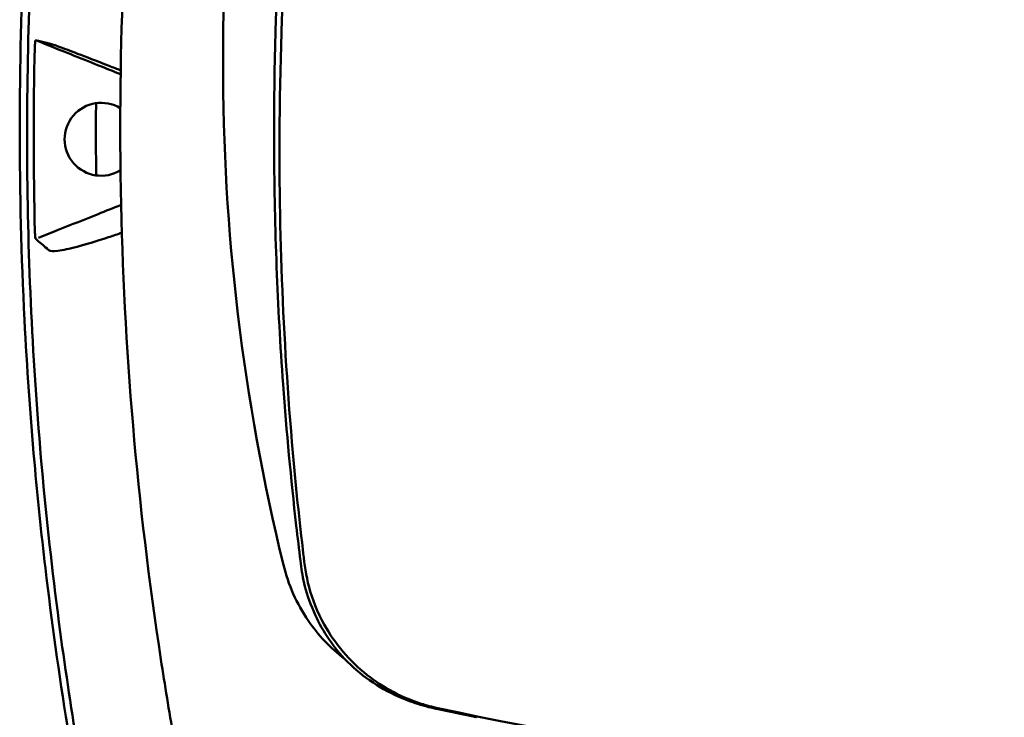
# Model space of a CAD drawing. Header units: millimetres. Extents: x 1479 to 4580, y 458 to 3937.
# Tile 6 of 32: x 2001 to 2070, y 1119 to 1168. Entities that reach past the tile are written whole.
import ezdxf

# ---------------------------------------------------------------- set-up
doc = ezdxf.new("R2010")
doc.units = ezdxf.units.MM
doc.header["$LTSCALE"] = 10
doc.layers.add('Visible (ISO)', color=7, linetype='Continuous', lineweight=50)

msp = doc.modelspace()

# ---------------------------------------------------------------- linework, layer by layer
at = {"layer": 'Visible (ISO)'}
msp.add_line((2033.049, 1118.904), (2033.057, 1118.903), dxfattribs=at)
msp.add_arc((2265.342, 1160.234), 259.13, 179.55725, 180.68391, dxfattribs=at)
for centre, major_axis, ratio, start_param, end_param in [((2156.108, 1165.279), (-4.472, -144.887), 0.972196, 4.494733, 4.990604), ((2266.675, 1163.548), (-208.8, -135.704), 0.98466, 5.598829, 5.718451), ((2265.428, 1158.999), (-246.265, 0), 0.994284, 6.163675, 6.283184), ((2261.746, 1159.788), (-259.925, -0.013), 0.999419, 6.258516, 6.308563), ((2006.577, 1159.69), (2.575, 0), 0.998946, 1.01681, 5.273772), ((2030.916, 1132.784), (-3.17, -11.738), 0.971139, 5.228603, 5.589933), ((2079.163, 1340.158), (227.179, 0), 0.994284, 4.495247, 4.712389)]:
    msp.add_ellipse(centre, major_axis=major_axis, ratio=ratio, start_param=start_param, end_param=end_param, dxfattribs=at)
for points, knots in [([(2002.92, 1193.437), (2002.515, 1190.231), (2002.168, 1187.018), (2001.583, 1180.462), (2001.348, 1177.121), (2000.949, 1169.313), (2000.835, 1164.845), (2000.832, 1155.898), (2000.945, 1151.419), (2001.341, 1143.597), (2001.574, 1140.252), (2002.094, 1134.412), (2002.352, 1131.916), (2003.084, 1125.697), (2003.602, 1121.98), (2004.794, 1114.588), (2005.467, 1110.915), (2006.217, 1107.257)], [-8.66877, -8.66877, -8.66877, -8.66877, -7.698632, -7.698632, -6.693041, -6.693041, -5.351502, -5.351502, -4.007016, -4.007016, -3.000502, -3.000502, -2.247226, -2.247226, -1.120907, -1.120907, 0, 0, 0, 0]), ([(2003.499, 1193.373), (2003.384, 1192.48), (2003.274, 1191.587), (2003.168, 1190.693), (2002.308, 1183.426), (2001.751, 1176.097), (2001.503, 1168.784), (2001.255, 1161.47), (2001.313, 1154.12), (2001.679, 1146.812), (2002.044, 1139.503), (2002.718, 1132.184), (2003.694, 1124.931), (2004.463, 1119.217), (2005.423, 1113.519), (2006.568, 1107.868)], [19.19271, 19.19271, 19.19271, 19.19271, 21.882576, 21.882576, 21.882576, 43.765152, 43.765152, 43.765152, 65.647729, 65.647729, 65.647729, 87.530305, 87.530305, 87.530305, 104.770272, 104.770272, 104.770272, 104.770272]), ([(2010.795, 1122.993), (2009.117, 1133.95), (2008.171, 1145.006), (2007.755, 1167.853), (2008.401, 1177.705), (2009.157, 1185.282)], [0, 0, 0, 0, 3.35024, 3.35024, 6.902449, 6.902449, 6.902449, 6.902449]), ([(2001.9, 1166.182), (2001.901, 1166.245), (2001.904, 1166.307), (2001.91, 1166.422), (2001.915, 1166.474), (2001.925, 1166.575), (2001.931, 1166.612), (2001.94, 1166.653), (2001.944, 1166.665), (2001.951, 1166.681), (2001.955, 1166.683), (2001.959, 1166.68)], [-0.06600544, -0.06600544, -0.06600544, -0.06600544, -0.05210622, -0.05210622, -0.03882665, -0.03882665, -0.02244269, -0.02244269, -0.01122716, -0.01122716, 0, 0, 0, 0]), ([(2001.959, 1166.68), (2002.22, 1166.619), (2002.481, 1166.558), (2002.743, 1166.497), (2002.8, 1166.484), (2002.856, 1166.47), (2002.913, 1166.457)], [0.478961, 0.478961, 0.478961, 0.478961, 8.650914, 8.650914, 8.650914, 10.427614, 10.427614, 10.427614, 10.427614]), ([(2002.913, 1166.457), (2002.995, 1166.438), (2003.214, 1166.364), (2003.901, 1166.114), (2004.363, 1165.941), (2005.492, 1165.509), (2006.228, 1165.225), (2007.427, 1164.755), (2007.702, 1164.65), (2007.961, 1164.55)], [-0.7441004, -0.7441004, -0.7441004, -0.7441004, -0.5496874, -0.5496874, -0.3565169, -0.3565169, -0.159797, -0.159797, -0.0995205, -0.0995205, -0.0995205, -0.0995205]), ([(2018.782, 1158.948), (2018.807, 1153.423), (2019.02, 1147.899), (2019.661, 1139.059), (2019.971, 1135.736), (2020.443, 1131.592), (2020.542, 1130.764), (2020.77, 1128.925), (2020.907, 1127.903), (2022.112, 1125.139), (2022.844, 1124.017), (2023.747, 1123.037)], [2.930381, 2.930381, 2.930381, 2.930381, 4.072753, 4.072753, 4.762452, 4.762452, 4.934856, 4.934856, 5.145284, 5.145284, 5.311392, 5.311392, 5.311392, 5.311392]), ([(2019.163, 1159), (2019.163, 1150.825), (2019.575, 1142.653), (2020.524, 1133.262), (2020.66, 1132.01), (2020.989, 1129.197), (2021.142, 1127.71), (2022.904, 1124.329), (2023.9, 1123.093), (2026.27, 1121.115), (2027.608, 1120.374), (2029.351, 1119.802), (2029.759, 1119.682), (2030.219, 1119.581)], [1.3611505, 1.3611505, 1.3611505, 1.3611505, 1.782005, 1.782005, 1.8468092, 1.8468092, 1.927689, 1.927689, 1.9842849, 1.9842849, 2.0387669, 2.0387669, 2.0501795, 2.0501795, 2.0501795, 2.0501795]), ([(2002.154, 1152.73), (2002.622, 1152.917), (2003.09, 1153.104), (2003.557, 1153.291), (2004.493, 1153.666), (2005.428, 1154.04), (2006.364, 1154.414)], [7.320016, 7.320016, 7.320016, 7.320016, 8.83139, 8.83139, 8.83139, 11.854139, 11.854139, 11.854139, 11.854139]), ([(2001.905, 1153.183), (2001.906, 1153.123), (2001.909, 1153.062), (2001.916, 1152.943), (2001.92, 1152.891), (2001.93, 1152.789), (2001.936, 1152.747), (2001.945, 1152.7), (2001.949, 1152.686), (2001.956, 1152.664), (2001.96, 1152.657), (2001.963, 1152.654)], [0, 0, 0, 0, 0.01799222, 0.01799222, 0.0374351, 0.0374351, 0.06445247, 0.06445247, 0.08202888, 0.08202888, 0.09959211, 0.09959211, 0.09959211, 0.09959211]), ([(2001.963, 1152.654), (2002.23, 1152.428), (2002.496, 1152.203), (2002.764, 1151.977), (2002.806, 1151.941), (2002.849, 1151.905), (2002.891, 1151.869)], [0.46186, 0.46186, 0.46186, 0.46186, 8.654063, 8.654063, 8.654063, 9.958979, 9.958979, 9.958979, 9.958979]), ([(2002.891, 1151.869), (2002.974, 1151.799), (2003.191, 1151.784), (2003.872, 1151.865), (2004.333, 1151.961), (2005.458, 1152.255), (2006.189, 1152.471), (2007.429, 1152.885), (2007.749, 1152.991), (2008.044, 1153.093)], [0, 0, 0, 0, 0.2548242, 0.2548242, 0.5112444, 0.5112444, 0.772586, 0.772586, 0.8676024, 0.8676024, 0.8676024, 0.8676024]), ([(2021.194, 1125.723), (2021.543, 1125.212), (2021.932, 1124.73), (2022.786, 1123.83), (2023.251, 1123.413), (2023.747, 1123.037)], [-0.3736448, -0.3736448, -0.3736448, -0.3736448, -0.187366, -0.187366, -0.0000172, -0.0000172, -0.0000172, -0.0000172]), ([(2010.795, 1122.993), (2010.935, 1122.078), (2011.08, 1121.168), (2011.38, 1119.351), (2011.534, 1118.448), (2011.694, 1117.547)], [-0.5571002, -0.5571002, -0.5571002, -0.5571002, -0.2776825, -0.2776825, 0, 0, 0, 0]), ([(2023.747, 1123.037), (2024.288, 1122.474), (2024.883, 1121.964), (2026.159, 1121.07), (2026.837, 1120.687), (2027.547, 1120.372)], [0.0000437, 0.0000437, 0.0000437, 0.0000437, 0.2355373, 0.2355373, 0.4693483, 0.4693483, 0.4693483, 0.4693483]), ([(2027.547, 1120.372), (2027.768, 1120.274), (2027.991, 1120.182), (2028.464, 1120.001), (2028.688, 1119.923), (2028.894, 1119.856)], [0, 0, 0, 0, 0.0725125, 0.0725125, 0.1522142, 0.1522142, 0.1522142, 0.1522142]), ([(2028.894, 1119.856), (2029.474, 1119.669), (2029.913, 1119.568), (2031.252, 1119.277), (2032.15, 1119.088), (2033.049, 1118.904)], [0.1522142, 0.1522142, 0.1522142, 0.1522142, 0.3763363, 0.3763363, 0.8296812, 0.8296812, 0.8296812, 0.8296812])]:
    msp.add_open_spline(points, degree=3, knots=knots, dxfattribs=at)
for points in [[(2004.441, 1165.687), (2003.614, 1166.018), (2002.786, 1166.349), (2001.959, 1166.68)], [(2006.4, 1164.904), (2005.747, 1165.165), (2005.094, 1165.426), (2004.441, 1165.687)], [(2007.955, 1164.281), (2007.437, 1164.489), (2006.918, 1164.696), (2006.4, 1164.904)], [(2006.364, 1154.414), (2006.915, 1154.634), (2007.414, 1154.834), (2007.99, 1155.064)]]:
    msp.add_open_spline(points, degree=3, dxfattribs=at)

doc.saveas('drawing.dxf')
